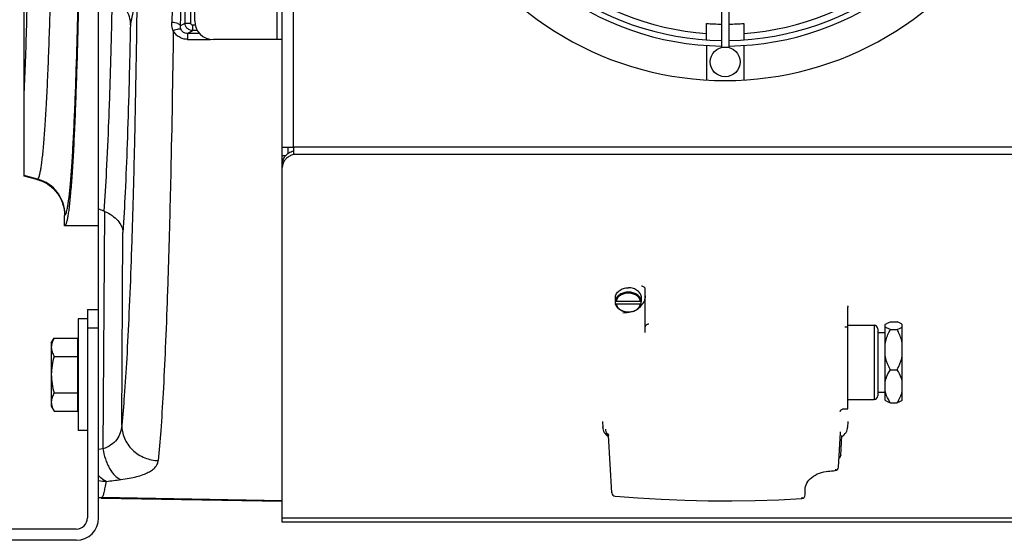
# Model space of a CAD drawing. Extents: x -3094 to 1181, y 8 to 2279.
# Tile 6 of 64: x -1973 to -1709, y 228 to 368. Entities that reach past the tile are written whole.
import ezdxf

# ---------------------------------------------------------------- set-up
doc = ezdxf.new("R2010")
doc.units = 0
doc.header["$LTSCALE"] = 65.395
doc.layers.get('0').update_dxf_attribs({"linetype": 'CONTINUOUS'})
doc.layers.add('3_ALL_AXES', color=7, linetype='CONTINUOUS')

msp = doc.modelspace()

# ---------------------------------------------------------------- linework, layer by layer
at = {"color": 6, "linetype": 'CONTINUOUS'}
for p, q in [((-1951.91, 290.13), (-1951.91, 585.13)), ((-1971.91, 325.98), (-1971.91, 549.28)), ((-1968.46, 325.06), (-1971.91, 325.98)), ((-1961.06, 312.64), (-1961.06, 315.4)), ((-1951.91, 312.63), (-1961.06, 312.63)), ((-1957.41, 287.63), (-1957.41, 257.63)), ((-1954.91, 287.63), (-1957.41, 287.63)), ((-1964.61, 281.13), (-1963.85, 282.44)), ((-1964.61, 281.13), (-1964.61, 264.13)), ((-1963.85, 282.44), (-1957.61, 282.44)), ((-1963.85, 277.54), (-1957.61, 277.54)), ((-1963.85, 267.72), (-1957.61, 267.72)), ((-1964.61, 264.13), (-1963.85, 262.81)), ((-1963.85, 262.81), (-1957.61, 262.81)), ((-1954.91, 257.63), (-1957.41, 257.63)), ((-1902.56, 238.52), (-1951.24, 239.37))]:
    msp.add_line(p, q, dxfattribs=at)
at = {"color": 3, "linetype": 'CONTINUOUS'}
for p, q in [((-1902.56, 329.25), (-1902.56, 546.01)), ((-1926.06, 367.63), (-1926.06, 507.63)), ((-1902.56, 362.63), (-1921.06, 362.63)), ((-1902.56, 333.72), (-1899.56, 333.72)), ((-1899.56, 333.72), (-1899.56, 331.79)), ((-1902.56, 233.04), (-1902.56, 328.28)), ((-1667.56, 233.04), (-1902.56, 233.04))]:
    msp.add_line(p, q, dxfattribs=at)
at = {"color": 9, "linetype": 'CONTINUOUS'}
for p, q in [((-1899.56, 333.72), (-1899.56, 541.54)), ((-1904.06, 512.63), (-1904.06, 362.63)), ((-1928.68, 367.05), (-1928.68, 388.79)), ((-1927.18, 388.79), (-1927.18, 367.05)), ((-1943.37, 366.58), (-1941.59, 374.49)), ((-1928.68, 367.05), (-1929.9, 366.32)), ((-1928.68, 367.05), (-1927.18, 367.05)), ((-1926.68, 366.55), (-1926.68, 365.06)), ((-1926.68, 366.55), (-1925.94, 366.55)), ((-1928.04, 364.24), (-1926.68, 365.06)), ((-1924.73, 364.24), (-1928.04, 364.24)), ((-1928, 362.69), (-1921.84, 362.69)), ((-1925.34, 365.06), (-1926.68, 365.06)), ((-1667.56, 333.72), (-1899.56, 333.72)), ((-1667.56, 331.79), (-1899.56, 331.79)), ((-1968.33, 325.16), (-1971.91, 326.12)), ((-1968.33, 325.16), (-1968.46, 325.06)), ((-1961.06, 315.4), (-1960.92, 315.5)), ((-1950.34, 316.48), (-1950.74, 252.68)), ((-1945.7, 259.02), (-1945.37, 310.84)), ((-1743.56, 285.93), (-1743.56, 265.93)), ((-1951.91, 285.13), (-1954.91, 285.13)), ((-1751.41, 285.5), (-1750.56, 285.5)), ((-1816.47, 258.45), (-1816.47, 258.58)), ((-1752.58, 256.96), (-1752.58, 256.99)), ((-1750.65, 258.58), (-1750.65, 258.45)), ((-1814.91, 256.32), (-1814.91, 256.3)), ((-1752.21, 256.3), (-1752.21, 256.32)), ((-1950.74, 252.68), (-1951.91, 252.54)), ((-1752.51, 250.96), (-1752.51, 250.93)), ((-1753.08, 247.78), (-1753.08, 247.81)), ((-1814.03, 240.94), (-1814.03, 240.9)), ((-1902.56, 238.76), (-1951.12, 239.61)), ((-1951.12, 239.61), (-1951.12, 239.61)), ((-1951.12, 239.61), (-1951.12, 239.61)), ((-1667.56, 234.12), (-1902.56, 234.12))]:
    msp.add_line(p, q, dxfattribs=at)
at = {"color": 7, "linetype": 'CONTINUOUS'}
for p, q in [((-1788.56, 362.57), (-1788.56, 366.95)), ((-1778.56, 366.95), (-1778.56, 362.57)), ((-1788.56, 361.06), (-1788.56, 351.78)), ((-1778.56, 361.06), (-1778.56, 351.78)), ((-1901.06, 333.72), (-1901.06, 331.98)), ((-1901.7, 331.39), (-1902.56, 331.39)), ((-1902.56, 328.28), (-1902.56, 329.25)), ((-1805.06, 283.94), (-1805.06, 295.68)), ((-1813.02, 292.5), (-1813.02, 293.01)), ((-1806.09, 292.25), (-1813.02, 292.25)), ((-1813.02, 291.73), (-1813.02, 292.25)), ((-1813.02, 291.73), (-1813.02, 291.72)), ((-1812.82, 292.37), (-1806.3, 292.37)), ((-1812.82, 291.61), (-1806.3, 291.61)), ((-1806.09, 292.5), (-1806.09, 293.01)), ((-1806.09, 291.73), (-1806.09, 292.25)), ((-1806.09, 291.72), (-1806.09, 291.73)), ((-1954.91, 290.13), (-1954.91, 234.13)), ((-1954.91, 290.13), (-1951.91, 290.13)), ((-1951.91, 234.13), (-1951.91, 290.13)), ((-1750.56, 263.43), (-1750.56, 290.75)), ((-1742.56, 284.93), (-1742.56, 266.93)), ((-1751.71, 263.43), (-1750.56, 263.43)), ((-1816.55, 260.01), (-1816.46, 258.44)), ((-1750.56, 260.01), (-1750.65, 258.44)), ((-1753.08, 247.78), (-1752.58, 257.04)), ((-1814.91, 256.31), (-1814.91, 256.3)), ((-1814.03, 240.9), (-1814.91, 256.3)), ((-1814.91, 256.3), (-1814.91, 256.3)), ((-1752.51, 250.93), (-1752.21, 256.3)), ((-1752.21, 256.3), (-1752.21, 256.3)), ((-1762.06, 240.32), (-1762.06, 241.81)), ((-1762.06, 241.81), (-1762.06, 241.81)), ((-1957.91, 231.13), (-2156.91, 231.13)), ((-1957.91, 228.13), (-2156.91, 228.13))]:
    msp.add_line(p, q, dxfattribs=at)
at = {"color": 2, "linetype": 'CONTINUOUS'}
for p, q in [((-1957.61, 282.44), (-1957.61, 262.81)), ((-1951.12, 239.61), (-1951.24, 239.37)), ((-1951.24, 239.37), (-1951, 239.61))]:
    msp.add_line(p, q, dxfattribs=at)
at = {"color": 7, "linetype": 'CONTINUOUS'}
for points in [[(-1752.63, 262.77), (-1752.63, 262.77), (-1752.63, 262.76), (-1752.63, 262.77), (-1752.63, 262.78), (-1752.62, 262.81), (-1752.6, 262.85), (-1752.58, 262.91), (-1752.53, 262.98), (-1752.47, 263.06), (-1752.4, 263.15), (-1752.3, 263.23), (-1752.19, 263.3), (-1752.06, 263.36), (-1751.91, 263.41), (-1751.74, 263.43), (-1751.71, 263.43)], [(-1816.47, 258.45), (-1816.44, 258.17), (-1816.35, 257.81), (-1816.22, 257.45), (-1816.04, 257.11), (-1815.82, 256.78), (-1815.55, 256.48), (-1815.23, 256.21)], [(-1752.58, 257.04), (-1752.57, 257.13), (-1752.57, 257.17), (-1752.57, 257.2), (-1752.57, 257.23), (-1752.56, 257.25), (-1752.56, 257.27), (-1752.56, 257.28), (-1752.56, 257.29), (-1752.56, 257.29)], [(-1752.23, 255.97), (-1751.89, 256.2), (-1751.57, 256.48), (-1751.3, 256.78), (-1751.07, 257.1), (-1750.89, 257.45), (-1750.76, 257.8), (-1750.68, 258.17), (-1750.65, 258.45)], [(-1815.23, 256.21), (-1814.89, 255.97), (-1814.89, 255.97)], [(-1814.89, 256.29), (-1814.9, 256.3), (-1814.91, 256.31), (-1814.91, 256.31)], [(-1752.21, 256.3), (-1752.21, 256.31), (-1752.21, 256.31)], [(-1762.06, 241.81), (-1762.04, 242.16), (-1761.95, 242.61), (-1761.81, 243.06), (-1761.61, 243.49), (-1761.35, 243.9), (-1761.04, 244.3), (-1760.68, 244.68), (-1760.27, 245.04), (-1759.82, 245.37), (-1759.33, 245.67), (-1758.8, 245.94), (-1758.24, 246.17), (-1757.66, 246.36), (-1757.06, 246.51), (-1756.45, 246.62), (-1755.98, 246.67)], [(-1813.12, 239.96), (-1807.01, 239.5), (-1800.71, 239.14), (-1794.41, 238.9), (-1788.1, 238.76), (-1781.78, 238.73), (-1775.46, 238.82), (-1769.15, 239.02), (-1763, 239.32)]]:
    msp.add_lwpolyline(points, dxfattribs=at)
for centre, radius, start, end in [((-1783.56, 437.63), 76.75, 195.7465, 269.2532), ((-1783.56, 437.63), 75.25, 195.7616, 269.2383), ((-1783.56, 437.63), 75.25, 270.7617, 344.2384), ((-1783.56, 437.63), 76.75, 270.7468, 344.2535), ((-1783.56, 437.63), 86, 209.2972, 330.7028), ((-1783.56, 437.63), 70.85, 265.9534, 269.1913), ((-1783.56, 437.63), 70.85, 270.8087, 274.0466), ((-1810.98, 292.63), 2.07, 169.3219, 179.9694), ((-1811, 292.63), 2.06, 180.0056, 185.3434), ((-1810.98, 292.63), 2.08, 185.3475, 190.6745), ((-1810.88, 292.12), 2.18, 190.6873, 195.008), ((-1808.24, 292.12), 2.18, 344.9914, 349.3127), ((-1808.13, 292.63), 2.07, 0.0306, 10.6781), ((-1808.14, 292.63), 2.08, 349.3255, 354.6525), ((-1808.12, 292.63), 2.06, 354.6566, 359.9944), ((-1743.56, 284.93), 1, 0, 90), ((-1743.56, 266.93), 1, 270, 360), ((-1753.51, 250.98), 1, 304.1141, 356.757), ((-1783.27, 582.2), 336.64, 274.6512, 274.9899), ((-1754.08, 247.84), 1, 274.9897, 356.8859), ((-1813.03, 240.96), 1, 183.2485, 265.2456), ((-1763.06, 240.32), 1, 273.2894, 359.9986), ((-1957.91, 234.13), 6, 270, 360), ((-1957.91, 234.13), 3, 270, 360)]:
    msp.add_arc(centre, radius, start, end, dxfattribs=at)
at = {"color": 9, "linetype": 'CONTINUOUS'}
for centre, radius, start, end in [((-1783.56, 437.63), 73.5, 195.7799, 266.0993), ((-1783.56, 437.63), 73.5, 273.9007, 344.2201), ((-3807.16, 428.91), 1878.31, 358.0904, 358.21242), ((-1970.93, 315.49), 10.01, 0.0567, 74.9314), ((-1813.51, 258.04), 2.39, 232.5636, 234.4246), ((-1949.58, 254.21), 10.26, 256.9062, 268.5926), ((-2003.51, 689.95), 449.21, 276.8629, 277.3663)]:
    msp.add_arc(centre, radius, start, end, dxfattribs=at)
at = {"color": 3, "linetype": 'CONTINUOUS'}
msp.add_arc((-1921.06, 367.63), 5, 180, 270, dxfattribs=at)
at = {"color": 6, "linetype": 'CONTINUOUS'}
msp.add_arc((-1952.86, 310.4), 6.59, 67.5369, 69.0597, dxfattribs=at)
at = {"color": 2, "linetype": 'CONTINUOUS'}
for centre, radius, start, end in [((-1950.81, 249.61), 10, 263.6984, 268.9293), ((-1950.93, 249.61), 10, 264.4232, 265.1802), ((-1950.93, 249.61), 10.01, 265.1806, 268.9652)]:
    msp.add_arc(centre, radius, start, end, dxfattribs=at)
at = {"color": 9, "linetype": 'CONTINUOUS'}
for points, knots in [([(-1968.33, 550.1), (-1968.29, 550.08), (-1968.21, 549.99), (-1968.06, 549.73), (-1967.88, 549.23), (-1967.68, 548.44), (-1967.49, 547.39), (-1967.29, 546.09), (-1967.1, 544.54), (-1966.91, 542.73), (-1966.64, 539.84), (-1966.33, 535.64), (-1965.98, 529.93), (-1965.66, 523.35), (-1965.36, 515.97), (-1965.09, 507.86), (-1964.85, 499.1), (-1964.65, 489.76), (-1964.41, 476.41), (-1964.22, 458.98), (-1964.14, 437.63), (-1964.22, 416.28), (-1964.41, 398.85), (-1964.65, 385.5), (-1964.85, 376.16), (-1965.09, 367.4), (-1965.36, 359.29), (-1965.66, 351.91), (-1965.98, 345.33), (-1966.33, 339.61), (-1966.64, 335.41), (-1966.91, 332.53), (-1967.1, 330.72), (-1967.29, 329.17), (-1967.49, 327.87), (-1967.68, 326.82), (-1967.88, 326.03), (-1968.06, 325.53), (-1968.21, 325.27), (-1968.29, 325.18), (-1968.33, 325.16)], [0, 0, 0, 0, 0.000637, 0.001501, 0.00401, 0.007616, 0.01234, 0.018183, 0.025137, 0.033186, 0.042317, 0.063745, 0.089223, 0.118525, 0.151377, 0.18748, 0.226496, 0.268065, 0.311797, 0.404111, 0.5, 0.595889, 0.688203, 0.731935, 0.773504, 0.81252, 0.848623, 0.881475, 0.910777, 0.936255, 0.957683, 0.966814, 0.974863, 0.981817, 0.98766, 0.992384, 0.99599, 0.998499, 0.999363, 1, 1, 1, 1]), ([(-1971.91, 347.36), (-1971.78, 350.12), (-1971.54, 356.03), (-1971.12, 369.2), (-1970.71, 387.82), (-1970.42, 412.01), (-1970.32, 437.63), (-1970.42, 463.25), (-1970.71, 487.44), (-1971.12, 506.06), (-1971.54, 519.23), (-1971.78, 525.14), (-1971.91, 527.9)], [0, 0, 0, 0, 0.04591, 0.098201, 0.218919, 0.355403, 0.5, 0.644598, 0.781081, 0.901799, 0.95409, 1, 1, 1, 1]), ([(-1960.92, 315.5), (-1960.88, 315.53), (-1960.81, 315.62), (-1960.66, 315.88), (-1960.5, 316.38), (-1960.31, 317.16), (-1960.13, 318.19), (-1959.94, 319.48), (-1959.75, 321.01), (-1959.57, 322.78), (-1959.32, 325.62), (-1959.02, 329.75), (-1958.68, 335.38), (-1958.37, 341.86), (-1958.08, 349.14), (-1957.81, 357.17), (-1957.57, 365.87), (-1957.36, 375.17), (-1957.11, 388.55), (-1956.88, 406.15), (-1956.8, 420.48), (-1956.78, 427.81)], [0, 0, 0, 0, 0.001263, 0.002983, 0.007964, 0.015102, 0.02443, 0.03595, 0.049647, 0.065499, 0.083477, 0.125668, 0.17588, 0.233704, 0.298662, 0.370215, 0.447768, 0.530673, 0.618239, 0.804389, 1, 1, 1, 1]), ([(-1948.29, 374.34), (-1948.4, 368.4), (-1948.66, 357.19), (-1949.17, 341.5), (-1949.75, 328.17), (-1950.23, 320.12), (-1950.51, 316.55)], [0, 0, 0, 0, 0.30801, 0.581616, 0.814154, 1, 1, 1, 1]), ([(-1941.59, 374.49), (-1941.75, 361.75), (-1942.06, 343.24), (-1942.65, 319.48), (-1943.14, 303.78), (-1943.69, 289.79), (-1944.29, 277.69), (-1944.93, 267.65), (-1945.43, 261.65), (-1945.7, 259.02)], [0, 0, 0, 0, 0.330887, 0.480528, 0.617038, 0.738676, 0.843897, 0.931369, 1, 1, 1, 1]), ([(-1932.13, 371.15), (-1932.14, 370.82), (-1932.17, 369.51), (-1932.21, 368.19), (-1932.24, 367.2)], [0, 0, 0, 0, 0.250734, 1, 1, 1, 1]), ([(-1943.37, 366.58), (-1943.48, 360.96), (-1943.72, 350.3), (-1944.18, 335.3), (-1944.71, 322.33), (-1945.14, 314.41), (-1945.37, 310.84)], [0, 0, 0, 0, 0.302416, 0.573359, 0.807435, 1, 1, 1, 1]), ([(-1931.85, 365), (-1931.92, 365.18), (-1932.17, 365.88), (-1932.26, 366.64), (-1932.24, 367.2)], [0, 0, 0, 0, 0.2515, 1, 1, 1, 1]), ([(-1929.9, 366.32), (-1929.93, 366.44), (-1930.08, 366.62), (-1930.36, 366.79), (-1930.78, 366.97), (-1931.42, 367.13), (-1931.96, 367.19), (-1932.24, 367.2)], [0, 0, 0, 0, 0.143061, 0.247206, 0.373673, 0.67688, 1, 1, 1, 1]), ([(-1929.72, 365.3), (-1929.8, 365.37), (-1929.98, 365.43), (-1930.24, 365.44), (-1930.63, 365.41), (-1931.18, 365.27), (-1931.62, 365.1), (-1931.85, 365)], [0, 0, 0, 0, 0.138645, 0.239099, 0.361631, 0.662191, 1, 1, 1, 1]), ([(-1929.72, 365.3), (-1929.76, 365.38), (-1929.88, 365.71), (-1929.92, 366.06), (-1929.9, 366.32)], [0, 0, 0, 0, 0.252185, 1, 1, 1, 1]), ([(-1928.04, 364.24), (-1928.23, 364.24), (-1928.61, 364.29), (-1929.11, 364.53), (-1929.48, 364.88), (-1929.66, 365.16), (-1929.72, 365.3)], [0, 0, 0, 0, 0.272087, 0.534522, 0.776325, 1, 1, 1, 1]), ([(-1926.68, 365.06), (-1926.94, 365.06), (-1927.47, 365.16), (-1928.13, 365.61), (-1928.57, 366.27), (-1928.68, 366.79), (-1928.68, 367.05)], [0, 0, 0, 0, 0.249756, 0.499778, 0.74993, 1, 1, 1, 1]), ([(-1927.18, 367.05), (-1927.18, 366.92), (-1927.08, 366.66), (-1926.81, 366.55), (-1926.68, 366.55)], [0, 0, 0, 0, 0.499945, 1, 1, 1, 1]), ([(-1931.85, 365), (-1932.02, 352.26), (-1932.33, 333.76), (-1932.92, 310.03), (-1933.4, 294.36), (-1933.94, 280.4), (-1934.52, 268.31), (-1935.14, 258.23), (-1935.62, 252.2), (-1935.88, 249.54)], [0, 0, 0, 0, 0.330936, 0.480261, 0.616419, 0.737801, 0.842978, 0.930715, 1, 1, 1, 1]), ([(-1928, 362.69), (-1928.4, 362.69), (-1929.2, 362.79), (-1930.31, 363.27), (-1931.22, 364.02), (-1931.67, 364.66), (-1931.85, 365)], [0, 0, 0, 0, 0.255134, 0.50784, 0.7562, 1, 1, 1, 1]), ([(-1928.04, 364.24), (-1928.04, 364.23), (-1928.04, 364.18), (-1928.03, 364.1), (-1928.02, 363.96), (-1928.02, 363.78), (-1928.01, 363.55), (-1928, 363.18), (-1928, 362.89), (-1928, 362.69)], [0, 0, 0, 0, 0.025989, 0.082422, 0.170854, 0.290222, 0.438175, 0.6098, 1, 1, 1, 1]), ([(-1805.06, 295.68), (-1805.06, 295.77), (-1805.12, 295.97), (-1805.35, 296.19), (-1805.68, 296.34), (-1805.93, 296.37), (-1806.06, 296.37)], [0, 0, 0, 0, 0.20746, 0.441923, 0.710139, 1, 1, 1, 1]), ([(-1809.56, 294.8), (-1809.97, 294.8), (-1810.78, 294.69), (-1811.85, 294.21), (-1812.67, 293.47), (-1812.96, 292.82), (-1813.02, 292.5)], [0, 0, 0, 0, 0.276257, 0.538896, 0.779612, 1, 1, 1, 1]), ([(-1806.3, 292.37), (-1806.36, 292.67), (-1806.64, 293.28), (-1807.4, 293.97), (-1808.42, 294.42), (-1809.56, 294.57), (-1810.7, 294.42), (-1811.71, 293.97), (-1812.48, 293.28), (-1812.76, 292.67), (-1812.82, 292.37)], [0, 0, 0, 0, 0.110255, 0.230684, 0.361996, 0.5, 0.638004, 0.769316, 0.889745, 1, 1, 1, 1]), ([(-1806.09, 292.5), (-1806.15, 292.82), (-1806.45, 293.47), (-1807.26, 294.21), (-1808.34, 294.69), (-1809.15, 294.8), (-1809.56, 294.8)], [0, 0, 0, 0, 0.220388, 0.461105, 0.723744, 1, 1, 1, 1]), ([(-1805.06, 293.78), (-1805.06, 293.51), (-1805.12, 292.96), (-1805.51, 291.88), (-1806.07, 291.18), (-1806.51, 290.79)], [0, 0, 0, 0, 0.23919, 0.483493, 1, 1, 1, 1]), ([(-1812.82, 291.61), (-1812.76, 291.3), (-1812.48, 290.7), (-1811.71, 290.01), (-1810.7, 289.56), (-1809.56, 289.41), (-1808.42, 289.56), (-1807.4, 290.01), (-1806.64, 290.7), (-1806.36, 291.3), (-1806.3, 291.61)], [0, 0, 0, 0, 0.110255, 0.230684, 0.361996, 0.5, 0.638004, 0.769316, 0.889745, 1, 1, 1, 1]), ([(-1750.65, 291.07), (-1750.65, 291.04), (-1750.64, 290.93), (-1750.6, 290.82), (-1750.56, 290.75)], [0, 0, 0, 0, 0.245455, 1, 1, 1, 1]), ([(-1809.21, 289.41), (-1809.36, 289.37), (-1809.97, 289.24), (-1810.59, 289.18), (-1811.06, 289.18)], [0, 0, 0, 0, 0.24804, 1, 1, 1, 1]), ([(-1804.06, 286.17), (-1804.19, 286.17), (-1804.44, 286.14), (-1804.77, 285.98), (-1805, 285.74), (-1805.06, 285.53), (-1805.06, 285.43)], [0, 0, 0, 0, 0.28288, 0.54768, 0.784719, 1, 1, 1, 1]), ([(-1945.7, 259.02), (-1945.73, 258.34), (-1945.97, 256.97), (-1946.97, 255.11), (-1948.61, 253.61), (-1949.99, 252.95), (-1950.74, 252.68)], [0, 0, 0, 0, 0.239096, 0.474598, 0.72333, 1, 1, 1, 1]), ([(-1945.7, 259.02), (-1945.69, 258.45), (-1945.57, 257.28), (-1945.03, 255.54), (-1944.11, 253.86), (-1942.42, 251.86), (-1939.65, 250.09), (-1937.11, 249.58), (-1935.88, 249.54)], [0, 0, 0, 0, 0.113787, 0.234826, 0.361814, 0.492766, 0.754671, 1, 1, 1, 1]), ([(-1815.69, 257.97), (-1815.69, 257.89), (-1815.68, 257.57), (-1815.63, 257.24), (-1815.57, 257.01)], [0, 0, 0, 0, 0.255421, 1, 1, 1, 1]), ([(-1815.57, 257.01), (-1815.4, 256.96), (-1815.15, 256.83), (-1814.95, 256.56), (-1814.91, 256.4), (-1814.91, 256.32)], [0, 0, 0, 0, 0.536447, 0.775796, 1, 1, 1, 1]), ([(-1815.57, 257.01), (-1815.53, 256.84), (-1815.37, 256.51), (-1815.11, 256.26), (-1814.96, 256.14)], [0, 0, 0, 0, 0.469803, 1, 1, 1, 1]), ([(-1950.74, 252.68), (-1950.59, 251.77), (-1950.26, 250.4), (-1949.6, 248.67), (-1949, 247.46), (-1948.31, 246.4), (-1947.37, 245.3), (-1946.52, 244.67), (-1945.92, 244.44)], [0, 0, 0, 0, 0.281815, 0.42376, 0.560892, 0.689334, 0.806223, 1, 1, 1, 1]), ([(-1945.92, 244.44), (-1945.16, 244.54), (-1943.74, 244.76), (-1941.74, 245.2), (-1940.03, 245.72), (-1938.6, 246.33), (-1937.47, 247.01), (-1936.63, 247.78), (-1936.07, 248.62), (-1935.91, 249.24), (-1935.88, 249.54)], [0, 0, 0, 0, 0.191038, 0.3619, 0.511588, 0.640365, 0.749785, 0.84282, 0.924132, 1, 1, 1, 1]), ([(-1753.95, 247.2), (-1753.95, 247.15), (-1753.95, 247.06), (-1753.96, 246.95), (-1753.97, 246.88), (-1753.98, 246.84), (-1753.99, 246.84)], [0, 0, 0, 0, 0.407148, 0.715686, 0.91232, 1, 1, 1, 1]), ([(-1949.83, 243.96), (-1950.02, 244.02), (-1950.81, 244.39), (-1951.47, 245), (-1951.91, 245.51)], [0, 0, 0, 0, 0.225151, 1, 1, 1, 1]), ([(-1951, 239.61), (-1950.94, 239.67), (-1950.83, 239.83), (-1950.61, 240.29), (-1950.37, 241.12), (-1950.09, 242.41), (-1949.92, 243.4), (-1949.83, 243.96)], [0, 0, 0, 0, 0.054815, 0.128266, 0.335426, 0.625728, 1, 1, 1, 1]), ([(-1762.96, 239.68), (-1762.97, 239.63), (-1762.97, 239.55), (-1762.97, 239.43), (-1762.98, 239.37), (-1762.99, 239.33), (-1763, 239.32)], [0, 0, 0, 0, 0.413461, 0.725155, 0.921558, 1, 1, 1, 1])]:
    msp.add_open_spline(points, degree=3, knots=knots, dxfattribs=at)
at = {"color": 6, "linetype": 'CONTINUOUS'}
for points, knots in [([(-1956.71, 427.81), (-1956.73, 420.17), (-1956.82, 405.25), (-1957.05, 386.92), (-1957.31, 373.01), (-1957.54, 363.37), (-1957.79, 354.37), (-1958.08, 346.09), (-1958.38, 338.61), (-1958.71, 331.99), (-1959.06, 326.29), (-1959.42, 321.55), (-1959.75, 318.23), (-1960.03, 316.09), (-1960.22, 314.88), (-1960.4, 314.04), (-1960.54, 313.5), (-1960.64, 313.19), (-1960.74, 312.95), (-1960.85, 312.75), (-1960.98, 312.64), (-1961.06, 312.64)], [0, 0, 0, 0, 0.19867, 0.3875, 0.476161, 0.559949, 0.638137, 0.710048, 0.77506, 0.832612, 0.88221, 0.923432, 0.955936, 0.968837, 0.979476, 0.987844, 0.99118, 0.993957, 0.996187, 0.997891, 1, 1, 1, 1]), ([(-1948.29, 374.34), (-1947.54, 373.93), (-1946.18, 372.94), (-1944.62, 371.03), (-1943.63, 368.88), (-1943.38, 367.34), (-1943.37, 366.58)], [0, 0, 0, 0, 0.266421, 0.519977, 0.76306, 1, 1, 1, 1]), ([(-1968.46, 325.06), (-1967.42, 324.78), (-1965.4, 323.86), (-1962.98, 321.6), (-1961.42, 318.67), (-1961.06, 316.49), (-1961.06, 315.4)], [0, 0, 0, 0, 0.25, 0.5, 0.750001, 1, 1, 1, 1]), ([(-1950.34, 316.48), (-1949.62, 316.19), (-1948.31, 315.49), (-1946.72, 314.11), (-1945.69, 312.54), (-1945.4, 311.39), (-1945.37, 310.84)], [0, 0, 0, 0, 0.29708, 0.559406, 0.790263, 1, 1, 1, 1]), ([(-1963.85, 282.44), (-1964.07, 282.06), (-1964.45, 281.28), (-1964.61, 280.41), (-1964.61, 279.99)], [0, 0, 0, 0, 0.514934, 1, 1, 1, 1]), ([(-1964.61, 279.99), (-1964.61, 279.57), (-1964.45, 278.71), (-1964.07, 277.92), (-1963.85, 277.54)], [0, 0, 0, 0, 0.485066, 1, 1, 1, 1]), ([(-1963.85, 277.54), (-1964.08, 276.74), (-1964.46, 275.12), (-1964.61, 273.46), (-1964.61, 272.63)], [0, 0, 0, 0, 0.500107, 1, 1, 1, 1]), ([(-1964.61, 272.63), (-1964.61, 271.8), (-1964.46, 270.14), (-1964.08, 268.52), (-1963.85, 267.72)], [0, 0, 0, 0, 0.499893, 1, 1, 1, 1]), ([(-1963.85, 267.72), (-1964.07, 267.34), (-1964.45, 266.55), (-1964.61, 265.69), (-1964.61, 265.27)], [0, 0, 0, 0, 0.514934, 1, 1, 1, 1]), ([(-1964.61, 265.27), (-1964.61, 265.17), (-1964.59, 264.76), (-1964.5, 264.35), (-1964.41, 264.05)], [0, 0, 0, 0, 0.247416, 1, 1, 1, 1]), ([(-1964.41, 264.05), (-1964.38, 263.95), (-1964.22, 263.52), (-1964.02, 263.11), (-1963.85, 262.81)], [0, 0, 0, 0, 0.243705, 1, 1, 1, 1])]:
    msp.add_open_spline(points, degree=3, knots=knots, dxfattribs=at)
at = {"color": 7, "linetype": 'CONTINUOUS'}
for points, knots in [([(-1902.56, 329.25), (-1902.56, 329.62), (-1902.41, 330.39), (-1901.77, 331.41), (-1900.79, 332.24), (-1899.99, 332.61), (-1899.56, 332.76)], [0, 0, 0, 0, 0.22687, 0.465743, 0.723454, 1, 1, 1, 1]), ([(-1812.82, 292.37), (-1812.87, 292.37), (-1812.96, 292.39), (-1813.02, 292.46), (-1813.02, 292.5)], [0, 0, 0, 0, 0.575072, 1, 1, 1, 1]), ([(-1813.02, 291.72), (-1813.01, 291.68), (-1812.95, 291.62), (-1812.86, 291.61), (-1812.82, 291.61)], [0, 0, 0, 0, 0.433214, 1, 1, 1, 1]), ([(-1806.13, 291.56), (-1806.22, 291.24), (-1806.54, 290.63), (-1807.35, 289.93), (-1808.39, 289.49), (-1809.56, 289.34), (-1810.72, 289.49), (-1811.76, 289.93), (-1812.58, 290.63), (-1812.9, 291.24), (-1812.98, 291.56)], [0, 0, 0, 0, 0.112692, 0.233887, 0.364138, 0.500007, 0.635874, 0.766121, 0.88731, 1, 1, 1, 1]), ([(-1806.09, 292.5), (-1806.09, 292.46), (-1806.16, 292.39), (-1806.25, 292.37), (-1806.3, 292.37)], [0, 0, 0, 0, 0.424928, 1, 1, 1, 1]), ([(-1806.3, 291.61), (-1806.25, 291.61), (-1806.17, 291.62), (-1806.1, 291.68), (-1806.09, 291.72)], [0, 0, 0, 0, 0.566786, 1, 1, 1, 1])]:
    msp.add_open_spline(points, degree=3, knots=knots, dxfattribs=at)
at = {"color": 3, "linetype": 'CONTINUOUS'}
for points, knots in [([(-1899.56, 331.79), (-1899.9, 331.68), (-1900.55, 331.39), (-1901.39, 330.79), (-1902.04, 330.06), (-1902.32, 329.49), (-1902.41, 329.2)], [0, 0, 0, 0, 0.271463, 0.5289, 0.771086, 1, 1, 1, 1]), ([(-1902.41, 329.2), (-1902.44, 329.12), (-1902.52, 328.83), (-1902.56, 328.51), (-1902.56, 328.28)], [0, 0, 0, 0, 0.252542, 1, 1, 1, 1])]:
    msp.add_open_spline(points, degree=3, knots=knots, dxfattribs=at)
at = {"color": 6, "linetype": 'CONTINUOUS'}
msp.add_open_spline([(-1950.51, 316.55), (-1950.97, 316.73), (-1951.44, 316.91), (-1951.91, 317.09)], degree=3, dxfattribs=at)
at = {"layer": '3_ALL_AXES', "color": 7, "linetype": 'CONTINUOUS'}
for p, q in [((-1784.56, 430.13), (-1784.56, 360.5)), ((-1782.56, 430.13), (-1782.56, 360.5)), ((-1813.06, 292.63), (-1813.06, 293.27)), ((-1806.06, 292.63), (-1806.06, 293.27)), ((-1750.56, 285.93), (-1743.56, 285.93)), ((-1740.56, 286.07), (-1740.55, 286.08)), ((-1740.56, 286.07), (-1740.55, 286.08)), ((-1740.56, 265.78), (-1740.56, 286.07)), ((-1739.16, 286.78), (-1737.36, 286.78)), ((-1735.96, 286.08), (-1735.96, 286.07)), ((-1735.96, 286.07), (-1735.96, 286.08)), ((-1735.96, 265.78), (-1735.96, 286.07)), ((-1742.56, 283.93), (-1740.56, 283.93)), ((-1739.16, 284.77), (-1737.36, 284.77)), ((-1739.16, 273.92), (-1737.36, 273.92)), ((-1742.56, 267.93), (-1740.56, 267.93)), ((-1750.56, 265.93), (-1743.56, 265.93)), ((-1740.56, 265.78), (-1740.55, 265.77)), ((-1739.16, 265.08), (-1737.36, 265.08)), ((-1735.96, 265.77), (-1735.96, 265.78))]:
    msp.add_line(p, q, dxfattribs=at)
msp.add_circle((-1783.56, 356.63), 4, dxfattribs=at)
for points, knots in [([(-1813.06, 293.27), (-1813.06, 293.45), (-1813.01, 293.81), (-1812.73, 294.5), (-1812.04, 295.26), (-1810.89, 295.82), (-1810.01, 295.96), (-1809.56, 295.96)], [0, 0, 0, 0, 0.108666, 0.220141, 0.457987, 0.720787, 1, 1, 1, 1]), ([(-1806.06, 293.27), (-1806.06, 293.45), (-1806.1, 293.81), (-1806.38, 294.5), (-1807.07, 295.26), (-1808.22, 295.82), (-1809.11, 295.96), (-1809.56, 295.96)], [0, 0, 0, 0, 0.108666, 0.220141, 0.457987, 0.720787, 1, 1, 1, 1]), ([(-1740.55, 286.08), (-1740.48, 286.15), (-1740.3, 286.28), (-1739.84, 286.53), (-1739.44, 286.68), (-1739.16, 286.78)], [0, 0, 0, 0, 0.187221, 0.419946, 1, 1, 1, 1]), ([(-1735.96, 286.08), (-1736.03, 286.15), (-1736.21, 286.28), (-1736.67, 286.53), (-1737.07, 286.68), (-1737.36, 286.78)], [0, 0, 0, 0, 0.187221, 0.419946, 1, 1, 1, 1]), ([(-1739.16, 284.77), (-1739.45, 284.87), (-1739.85, 285.03), (-1740.31, 285.27), (-1740.49, 285.41), (-1740.56, 285.48)], [0, 0, 0, 0, 0.581346, 0.813777, 1, 1, 1, 1]), ([(-1740.56, 280.97), (-1740.5, 281.3), (-1740.19, 282.62), (-1739.64, 283.87), (-1739.16, 284.77)], [0, 0, 0, 0, 0.249219, 1, 1, 1, 1]), ([(-1737.36, 284.77), (-1737.07, 284.87), (-1736.67, 285.03), (-1736.2, 285.27), (-1736.03, 285.41), (-1735.96, 285.48)], [0, 0, 0, 0, 0.581346, 0.813777, 1, 1, 1, 1]), ([(-1735.96, 280.97), (-1736.02, 281.3), (-1736.33, 282.62), (-1736.88, 283.87), (-1737.36, 284.77)], [0, 0, 0, 0, 0.249219, 1, 1, 1, 1]), ([(-1739.16, 273.92), (-1739.32, 274.22), (-1739.92, 275.44), (-1740.38, 276.73), (-1740.56, 277.73)], [0, 0, 0, 0, 0.251532, 1, 1, 1, 1]), ([(-1737.36, 273.92), (-1737.2, 274.22), (-1736.59, 275.44), (-1736.14, 276.73), (-1735.96, 277.73)], [0, 0, 0, 0, 0.251532, 1, 1, 1, 1]), ([(-1740.56, 270.82), (-1740.5, 271.09), (-1740.18, 272.19), (-1739.63, 273.2), (-1739.16, 273.92)], [0, 0, 0, 0, 0.244957, 1, 1, 1, 1]), ([(-1735.96, 270.82), (-1736.02, 271.09), (-1736.34, 272.19), (-1736.89, 273.2), (-1737.36, 273.92)], [0, 0, 0, 0, 0.244957, 1, 1, 1, 1]), ([(-1739.16, 265.08), (-1739.32, 265.32), (-1739.91, 266.29), (-1740.37, 267.36), (-1740.56, 268.18)], [0, 0, 0, 0, 0.256055, 1, 1, 1, 1]), ([(-1737.36, 265.08), (-1737.2, 265.32), (-1736.6, 266.29), (-1736.14, 267.36), (-1735.96, 268.18)], [0, 0, 0, 0, 0.256055, 1, 1, 1, 1]), ([(-1740.55, 265.77), (-1740.48, 265.7), (-1740.3, 265.57), (-1739.84, 265.33), (-1739.44, 265.18), (-1739.16, 265.08)], [0, 0, 0, 0, 0.187221, 0.419946, 1, 1, 1, 1]), ([(-1735.96, 265.77), (-1736.03, 265.7), (-1736.21, 265.57), (-1736.67, 265.33), (-1737.07, 265.18), (-1737.36, 265.08)], [0, 0, 0, 0, 0.187221, 0.419946, 1, 1, 1, 1])]:
    msp.add_open_spline(points, degree=3, knots=knots, dxfattribs=at)

doc.saveas('drawing.dxf')
